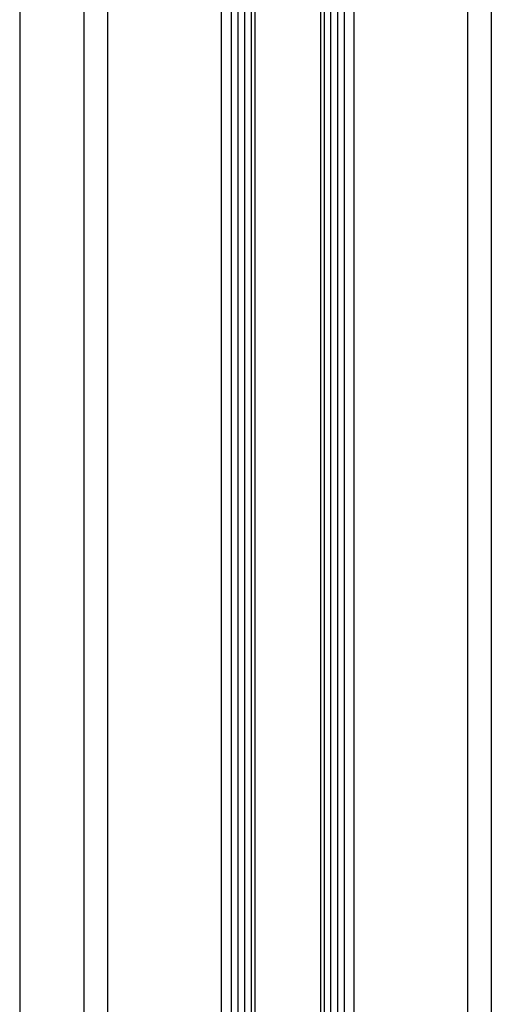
# Model space of a CAD drawing. Header units: millimetres. Extents: x 20 to 26059, y 28 to 17777.
# Tile 27 of 90: x 8981 to 9187, y 5908 to 6338. Entities that reach past the tile are written whole.
import ezdxf

# ---------------------------------------------------------------- set-up
doc = ezdxf.new("R2010")
doc.units = ezdxf.units.MM
doc.header["$LTSCALE"] = 2

msp = doc.modelspace()

# ---------------------------------------------------------------- linework, layer by layer
at = {"color": 8, "linetype": 'Continuous', "lineweight": 25}
for p, q in [((8981.17, 8102.33), (8981.17, 2354.33)), ((9009.42, 2354.33), (9009.42, 8102.33)), ((9019.62, 8102.33), (9019.62, 2354.33)), ((9069.53, 2354.33), (9069.53, 8102.33)), ((9127.39, 8102.33), (9127.39, 2354.33)), ((9177.3, 2354.33), (9177.3, 8102.33)), ((9187.5, 8102.33), (9187.5, 2354.33)), ((9076.75, 2354.33), (9076.75, 6672.22)), ((9079.57, 6672.22), (9079.57, 2354.33)), ((9082.57, 2354.33), (9082.57, 6672.11)), ((9083.99, 6672.09), (9083.99, 2354.33)), ((9112.93, 2354.33), (9112.93, 6672.09)), ((9114.35, 6672.11), (9114.35, 2354.33)), ((9117.35, 2354.33), (9117.35, 6672.22)), ((9120.17, 6672.22), (9120.17, 2354.33))]:
    msp.add_line(p, q, dxfattribs=at)
at = {"color": 7, "linetype": 'Continuous', "lineweight": 25}
for p, q in [((9073.82, 2354.33), (9073.82, 8102.33)), ((9123.1, 8102.33), (9123.1, 2354.33))]:
    msp.add_line(p, q, dxfattribs=at)

doc.saveas('drawing.dxf')
